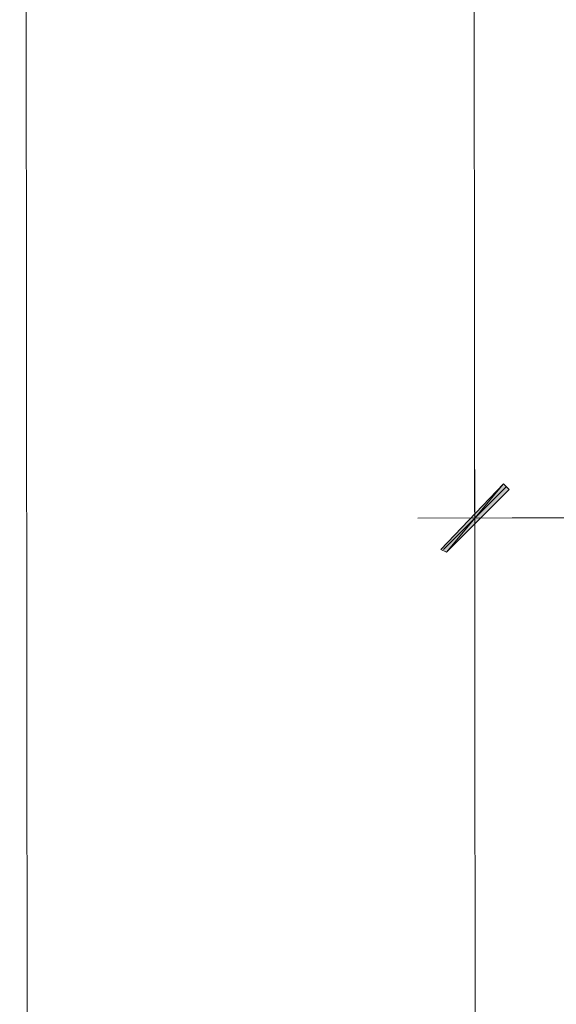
# Model space of a CAD drawing. Header units: inches. Extents: x -5850 to 5646, y 8947 to 13007.
# Tile 67 of 256: x -4498 to -4419, y 10466 to 10612. Entities that reach past the tile are written whole.
import ezdxf

# ---------------------------------------------------------------- set-up
doc = ezdxf.new("R2010")
doc.units = ezdxf.units.IN
doc.header["$MEASUREMENT"] = 0
doc.layers.add('at_Entity', color=7, linetype='Continuous')
doc.layers.add('at_Solid', color=7, linetype='Continuous')

msp = doc.modelspace()

# ---------------------------------------------------------------- hatches: boundary and pattern name
at = {"layer": 'at_Solid', "lineweight": 20}
for points in [[(-4435.98, 10533.33), (-4435.14, 10532.91), (-4426.73, 10543.05)], [(-4435.14, 10532.91), (-4426.73, 10543.05), (-4425.89, 10542.2)]]:
    msp.add_hatch(color=7, dxfattribs=at).paths.add_polyline_path(points)

# ---------------------------------------------------------------- linework, layer by layer
at = {"layer": 'at_Entity', "color": 7, "lineweight": 20}
for p, q in [((-4498.3, 11697.4), (-4496.97, 10199.58)), ((-4430.67, 10205.55), (-4432, 11691.97)), ((-4430.96, 10530.37), (-4430.97, 10545.16)), ((-4426.73, 10543.05), (-4435.98, 10533.33)), ((-4435.14, 10532.91), (-4426.73, 10543.05)), ((-4435.14, 10532.91), (-4426.73, 10543.05)), ((-4426.73, 10543.05), (-4425.89, 10542.2)), ((-4426.29, 10542.63), (-4435.59, 10533.33)), ((-4425.89, 10542.2), (-4435.14, 10532.91)), ((-4422.94, 10537.99), (-4439.39, 10537.97)), ((-4370.13, 10538.03), (-4425.44, 10537.98)), ((-4435.98, 10533.33), (-4435.14, 10532.91))]:
    msp.add_line(p, q, dxfattribs=at)

doc.saveas('drawing.dxf')
